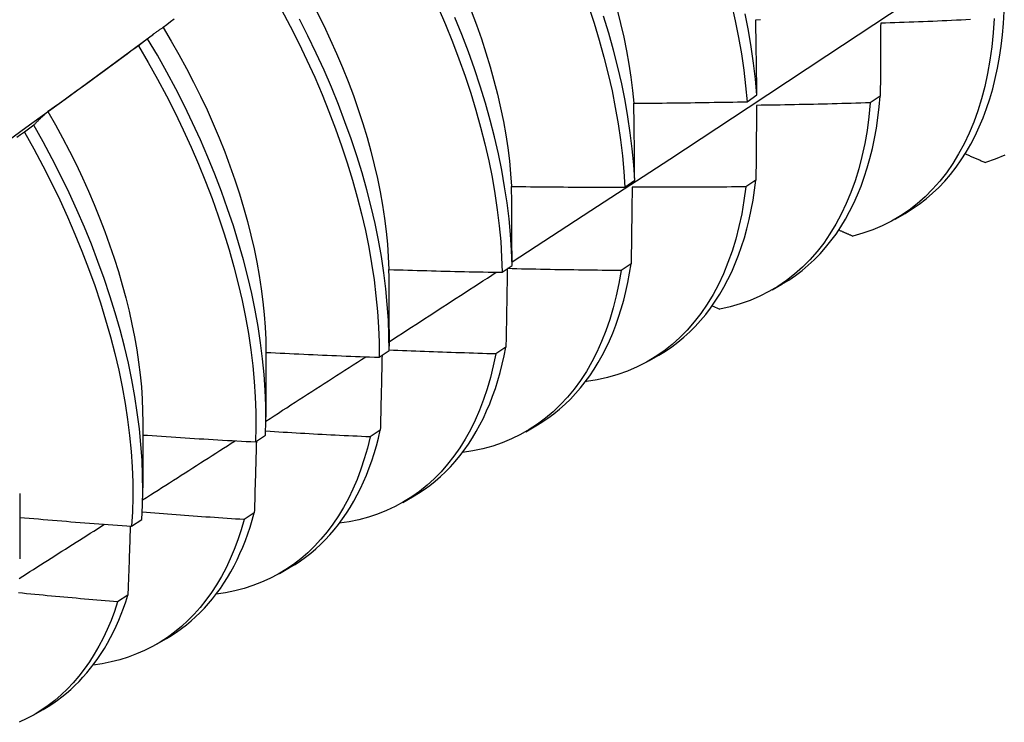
# Model space of a CAD drawing. Header units: inches. Extents: x 19 to 488, y 53 to 228.
# Tile 93 of 118: x 452.247 to 452.525, y 188.504 to 188.703. Entities that reach past the tile are written whole.
import ezdxf

# ---------------------------------------------------------------- set-up
doc = ezdxf.new("R2010")
doc.units = ezdxf.units.IN
doc.header["$MEASUREMENT"] = 0
doc.layers.add('Visible Edges(ANSI)', color=7, linetype='Continuous', lineweight=25)

msp = doc.modelspace()

# ---------------------------------------------------------------- linework, layer by layer
at = {"layer": 'Visible Edges(ANSI)'}
for p, q in [((452.27048, 188.6885), (452.28441, 188.6988)), ((452.28273, 188.69747), (452.28013, 188.6955)), ((452.45216, 188.67968), (452.45494, 188.68163)), ((452.4898, 188.68129), (452.48697, 188.67937)), ((452.25053, 188.67303), (452.24792, 188.67105)), ((452.41761, 188.65552), (452.4204, 188.65747)), ((452.45465, 188.65752), (452.45181, 188.65561)), ((452.49401, 188.64649), (452.49682, 188.64811)), ((452.38294, 188.63143), (452.38574, 188.63338)), ((452.41938, 188.63385), (452.41653, 188.63194)), ((452.45921, 188.62645), (452.46203, 188.62807)), ((452.44234, 188.622), (452.44443, 188.62106)), ((452.35097, 188.61526), (452.35097, 188.61054)), ((452.384, 188.61027), (452.38114, 188.60836)), ((452.31619, 188.60894), (452.31617, 188.5905)), ((452.34815, 188.60742), (452.35096, 188.60935)), ((452.42442, 188.60641), (452.42723, 188.60803)), ((452.4066, 188.60066), (452.40679, 188.60058)), ((452.2814, 188.5889), (452.28137, 188.57046)), ((452.38962, 188.58637), (452.39243, 188.58799)), ((452.31324, 188.58348), (452.31606, 188.58541)), ((452.3485, 188.58678), (452.34563, 188.58489)), ((452.2466, 188.56886), (452.24657, 188.55042)), ((452.35482, 188.56634), (452.35763, 188.56795)), ((452.31288, 188.5634), (452.31, 188.56152)), ((452.27821, 188.55962), (452.28105, 188.56155)), ((452.32002, 188.5463), (452.32283, 188.54792)), ((452.27715, 188.54013), (452.27426, 188.53825)), ((452.28522, 188.52626), (452.28803, 188.52788)), ((452.25042, 188.50622), (452.25324, 188.50784))]:
    msp.add_line(p, q, dxfattribs=at)
at = {"layer": 'Visible Edges(ANSI)', "flags": 128}
for points in [[(452.38574, 188.63436), (452.40803, 188.64889), (452.43029, 188.66346), (452.45251, 188.67806), (452.47469, 188.6927), (452.49682, 188.70736), (452.51892, 188.72205), (452.54098, 188.73677), (452.56299, 188.75152), (452.58497, 188.76629), (452.6069, 188.78109), (452.6288, 188.79591), (452.65066, 188.81076), (452.67247, 188.82562), (452.69425, 188.84051), (452.71598, 188.85542)], [(452.44778, 188.70724), (452.44884, 188.70252), (452.44977, 188.69784), (452.45057, 188.69321), (452.45123, 188.68864), (452.45176, 188.68412), (452.45216, 188.67968)], [(452.32048, 188.70584), (452.32301, 188.70107), (452.32543, 188.69627), (452.32775, 188.69145), (452.32995, 188.68661), (452.33203, 188.68176), (452.33399, 188.6769), (452.33584, 188.67204), (452.33756, 188.66719), (452.33916, 188.66235), (452.34063, 188.65753), (452.34197, 188.65273), (452.34319, 188.64797), (452.34427, 188.64324), (452.34522, 188.63855), (452.34604, 188.63391), (452.34673, 188.62933), (452.34728, 188.6248), (452.3477, 188.62035), (452.34798, 188.61596), (452.34813, 188.61165), (452.34815, 188.60742)], [(452.33055, 188.70513), (452.3325, 188.7012), (452.33436, 188.69726), (452.33613, 188.6933), (452.33781, 188.68934), (452.33939, 188.68537), (452.34088, 188.68142), (452.34227, 188.67746), (452.34355, 188.67352), (452.34474, 188.6696), (452.34582, 188.6657), (452.34679, 188.66183), (452.34767, 188.65798), (452.34844, 188.65417), (452.34911, 188.6504), (452.34967, 188.64667), (452.35013, 188.64298), (452.35049, 188.63935), (452.35075, 188.63577), (452.3509, 188.63225)], [(452.36487, 188.70636), (452.36695, 188.70151), (452.36891, 188.69665), (452.37074, 188.69179), (452.37246, 188.68694), (452.37405, 188.6821), (452.37551, 188.67728), (452.37685, 188.67249), (452.37805, 188.66773), (452.37913, 188.663), (452.38007, 188.65832), (452.38088, 188.65368), (452.38156, 188.6491), (452.38211, 188.64458), (452.38252, 188.64012), (452.38279, 188.63574), (452.38294, 188.63143)], [(452.37419, 188.70534), (452.37567, 188.70138), (452.37706, 188.69742), (452.37835, 188.69348), (452.37954, 188.68955), (452.38063, 188.68565), (452.38162, 188.68177), (452.38251, 188.67793), (452.38328, 188.67411), (452.38396, 188.67034), (452.38452, 188.66662), (452.38497, 188.66294), (452.38532, 188.65932), (452.38557, 188.65575)], [(452.40735, 188.70669), (452.40894, 188.70186), (452.41039, 188.69704), (452.41172, 188.69225), (452.41292, 188.68748), (452.41399, 188.68276), (452.41492, 188.67808), (452.41573, 188.67345), (452.4164, 188.66887), (452.41693, 188.66435), (452.41734, 188.6599), (452.41761, 188.65552)], [(452.41542, 188.70563), (452.4164, 188.70175), (452.41729, 188.6979), (452.41807, 188.69408), (452.41874, 188.69031), (452.41932, 188.68657), (452.41978, 188.68289), (452.42014, 188.67926)], [(452.45494, 188.68163), (452.45454, 188.68608), (452.454, 188.6906), (452.45333, 188.69518), (452.45252, 188.69981), (452.45158, 188.7045)], [(452.49682, 188.64811), (452.49887, 188.64936), (452.50085, 188.65072), (452.50276, 188.65219), (452.5046, 188.65377), (452.50637, 188.65545), (452.50807, 188.65724), (452.5097, 188.65913), (452.51125, 188.66112), (452.51272, 188.66321), (452.51411, 188.6654), (452.51543, 188.66769), (452.51666, 188.67007), (452.51781, 188.67254), (452.51888, 188.6751), (452.51987, 188.67775), (452.52077, 188.68048), (452.52159, 188.6833), (452.52231, 188.6862), (452.52296, 188.68918), (452.52351, 188.69223), (452.52397, 188.69535), (452.52435, 188.69855), (452.52464, 188.70181), (452.52483, 188.70514)], [(452.29028, 188.70304), (452.28923, 188.70225), (452.28818, 188.70146), (452.28712, 188.70067)], [(452.35096, 188.60935), (452.35094, 188.61359), (452.35078, 188.61791), (452.35048, 188.6223), (452.35006, 188.62677), (452.34949, 188.6313), (452.3488, 188.63588), (452.34797, 188.64053), (452.347, 188.64522), (452.34591, 188.64995), (452.34469, 188.65472), (452.34333, 188.65952), (452.34185, 188.66434), (452.34025, 188.66918), (452.33851, 188.67403), (452.33666, 188.67889), (452.33469, 188.68375), (452.33259, 188.6886), (452.33039, 188.69344), (452.32806, 188.69826), (452.32563, 188.70305)], [(452.38574, 188.63338), (452.38559, 188.63769), (452.3853, 188.64208), (452.38488, 188.64654), (452.38433, 188.65106), (452.38364, 188.65565), (452.38282, 188.66029), (452.38186, 188.66498), (452.38078, 188.66971), (452.37956, 188.67447), (452.37822, 188.67927), (452.37674, 188.68409), (452.37514, 188.68893), (452.37342, 188.69378), (452.37157, 188.69864), (452.36961, 188.7035)], [(452.4204, 188.65747), (452.42012, 188.66185), (452.41971, 188.66631), (452.41916, 188.67083), (452.41848, 188.67541), (452.41767, 188.68005), (452.41672, 188.68474), (452.41564, 188.68946), (452.41444, 188.69423), (452.4131, 188.69902), (452.41163, 188.70384)], [(452.45461, 188.70286), (452.45594, 188.70289)], [(452.45494, 188.68163), (452.45493, 188.68253), (452.45492, 188.68342), (452.45491, 188.68431), (452.45489, 188.68521), (452.45488, 188.6861), (452.45487, 188.68699), (452.45486, 188.68788), (452.45484, 188.68876), (452.45483, 188.68965), (452.45482, 188.69054), (452.4548, 188.69142), (452.45479, 188.69231), (452.45478, 188.69319), (452.45476, 188.69408), (452.45475, 188.69496), (452.45473, 188.69584), (452.45472, 188.69672), (452.4547, 188.6976), (452.45469, 188.69848), (452.45467, 188.69936), (452.45466, 188.70023), (452.45464, 188.70111), (452.45463, 188.70198), (452.45461, 188.70286)], [(452.52201, 188.70321), (452.52175, 188.69917), (452.52135, 188.69522), (452.52082, 188.69138), (452.52016, 188.68764), (452.51937, 188.68402), (452.51845, 188.68052), (452.5174, 188.67713), (452.51623, 188.67388), (452.51493, 188.67075), (452.5135, 188.66775), (452.51196, 188.6649), (452.51029, 188.66218), (452.50851, 188.65961), (452.50662, 188.65719), (452.50461, 188.65492), (452.5025, 188.6528), (452.50027, 188.65084), (452.49795, 188.64904), (452.49552, 188.6474), (452.493, 188.64593), (452.49038, 188.64462), (452.48768, 188.64347), (452.48488, 188.6425), (452.48201, 188.6417)], [(452.48993, 188.70185), (452.48992, 188.701), (452.48992, 188.70016), (452.48991, 188.69931), (452.48991, 188.69846), (452.4899, 188.69761), (452.4899, 188.69676), (452.48989, 188.69591), (452.48989, 188.69505), (452.48988, 188.6942), (452.48988, 188.69335), (452.48987, 188.69249), (452.48987, 188.69163), (452.48986, 188.69078), (452.48986, 188.68992), (452.48985, 188.68906), (452.48985, 188.6882), (452.48984, 188.68734), (452.48984, 188.68648), (452.48983, 188.68562), (452.48983, 188.68475), (452.48982, 188.68389), (452.48981, 188.68302), (452.48981, 188.68216), (452.4898, 188.68129)], [(452.51533, 188.70288), (452.51399, 188.70281), (452.51266, 188.70275), (452.51132, 188.70269), (452.50998, 188.70263), (452.50865, 188.70257), (452.50731, 188.70251), (452.50597, 188.70245), (452.50463, 188.7024), (452.5033, 188.70234), (452.50196, 188.70229), (452.50062, 188.70223), (452.49929, 188.70218), (452.49795, 188.70213), (452.49661, 188.70208), (452.49528, 188.70203), (452.49394, 188.70199), (452.4926, 188.70194), (452.49126, 188.70189), (452.48993, 188.70185)], [(452.28712, 188.70067), (452.28693, 188.70054), (452.28674, 188.70042), (452.28655, 188.7003), (452.28636, 188.70017), (452.28618, 188.70005), (452.28599, 188.69992), (452.2858, 188.6998), (452.28562, 188.69967), (452.28543, 188.69954), (452.28525, 188.69941), (452.28506, 188.69928), (452.28488, 188.69914), (452.2847, 188.69901), (452.28452, 188.69888), (452.28434, 188.69874), (452.28415, 188.6986), (452.28397, 188.69847), (452.28379, 188.69833), (452.28362, 188.69819), (452.28344, 188.69805), (452.28326, 188.6979), (452.28308, 188.69776), (452.28291, 188.69762), (452.28273, 188.69747)], [(452.28709, 188.70064), (452.28937, 188.69682), (452.29157, 188.69298), (452.29369, 188.6891), (452.29573, 188.6852), (452.29767, 188.68128), (452.29953, 188.67735), (452.30129, 188.6734), (452.30296, 188.66945), (452.30453, 188.66549), (452.30601, 188.66154), (452.30739, 188.65759), (452.30867, 188.65365), (452.30985, 188.64973), (452.31094, 188.64584), (452.31193, 188.64196), (452.31281, 188.63811), (452.31359, 188.6343), (452.31428, 188.63053), (452.31486, 188.6268), (452.31533, 188.62311), (452.3157, 188.61948), (452.31597, 188.61591), (452.31613, 188.61239), (452.31618, 188.60894)], [(452.31606, 188.58541), (452.31617, 188.58956), (452.31613, 188.59381), (452.31597, 188.59813), (452.31566, 188.60253), (452.31523, 188.60699), (452.31466, 188.61153), (452.31395, 188.61612), (452.31311, 188.62076), (452.31214, 188.62546), (452.31104, 188.63019), (452.30981, 188.63496), (452.30845, 188.63976), (452.30696, 188.64459), (452.30535, 188.64943), (452.30361, 188.65428), (452.30175, 188.65914), (452.29977, 188.664), (452.29767, 188.66885), (452.29545, 188.67368), (452.29312, 188.6785), (452.29068, 188.6833), (452.28814, 188.68806), (452.28549, 188.69279), (452.28273, 188.69747)], [(452.28013, 188.6955), (452.27907, 188.69471), (452.27802, 188.69393), (452.27696, 188.69314), (452.2759, 188.69236), (452.27484, 188.69157), (452.27378, 188.69079), (452.27271, 188.69001), (452.27165, 188.68923), (452.27059, 188.68845), (452.26952, 188.68767), (452.26846, 188.68689), (452.26739, 188.68612), (452.26633, 188.68534), (452.26526, 188.68457), (452.26419, 188.68379), (452.26313, 188.68302), (452.26206, 188.68225), (452.26099, 188.68148), (452.25992, 188.68071), (452.25885, 188.67994), (452.25778, 188.67917), (452.25671, 188.67841), (452.25563, 188.67764), (452.25456, 188.67688)], [(452.28013, 188.6955), (452.28288, 188.69081), (452.28552, 188.68608), (452.28806, 188.68132), (452.29049, 188.67652), (452.29281, 188.6717), (452.29502, 188.66686), (452.29711, 188.66201), (452.29908, 188.65715), (452.30093, 188.65229), (452.30266, 188.64744), (452.30427, 188.6426), (452.30575, 188.63778), (452.3071, 188.63298), (452.30832, 188.62821), (452.30941, 188.62348), (452.31037, 188.61879), (452.3112, 188.61415), (452.31189, 188.60956), (452.31245, 188.60503), (452.31288, 188.60057), (452.31317, 188.59618), (452.31333, 188.59186), (452.31335, 188.58763), (452.31324, 188.58348)], [(452.23719, 188.66425), (452.24829, 188.67234), (452.25938, 188.68042), (452.27047, 188.68851)], [(452.42016, 188.67926), (452.42149, 188.67926), (452.42283, 188.67927), (452.42416, 188.67928), (452.42549, 188.67929), (452.42683, 188.6793), (452.42816, 188.67931), (452.42949, 188.67932), (452.43083, 188.67934), (452.43216, 188.67935), (452.43349, 188.67936), (452.43483, 188.67938), (452.43616, 188.6794), (452.43749, 188.67942), (452.43883, 188.67943), (452.44016, 188.67945), (452.44149, 188.67948), (452.44282, 188.6795), (452.44416, 188.67952), (452.44549, 188.67954), (452.44682, 188.67957), (452.44816, 188.67959), (452.44949, 188.67962), (452.45082, 188.67965), (452.45216, 188.67968)], [(452.48697, 188.67937), (452.48658, 188.67541), (452.48606, 188.67156), (452.48541, 188.66782), (452.48462, 188.66419), (452.48371, 188.66068), (452.48267, 188.65729), (452.4815, 188.65403), (452.48021, 188.65089), (452.47879, 188.64789), (452.47725, 188.64502), (452.4756, 188.6423), (452.47382, 188.63972), (452.47194, 188.63729), (452.46994, 188.63501), (452.46783, 188.63288), (452.46561, 188.63091), (452.46329, 188.6291), (452.46087, 188.62745), (452.45835, 188.62597), (452.45574, 188.62465), (452.45304, 188.6235), (452.45025, 188.62252), (452.44738, 188.6217), (452.44443, 188.62106)], [(452.48697, 188.67937), (452.48563, 188.67932), (452.48429, 188.67928), (452.48295, 188.67924), (452.48162, 188.6792), (452.48028, 188.67917), (452.47894, 188.67913), (452.4776, 188.67909), (452.47626, 188.67906), (452.47492, 188.67902), (452.47359, 188.67899), (452.47225, 188.67896), (452.47091, 188.67893), (452.46957, 188.6789), (452.46823, 188.67887), (452.46689, 188.67884), (452.46556, 188.67882), (452.46422, 188.67879), (452.46288, 188.67877), (452.46154, 188.67874), (452.4602, 188.67872), (452.45886, 188.6787), (452.45752, 188.67868), (452.45619, 188.67866), (452.45485, 188.67864)], [(452.46203, 188.62807), (452.46397, 188.62926), (452.46586, 188.63055), (452.46769, 188.63194), (452.46946, 188.63342), (452.47116, 188.635), (452.47279, 188.63668), (452.47436, 188.63845), (452.47586, 188.64031), (452.4773, 188.64226), (452.47866, 188.64431), (452.47995, 188.64644), (452.48116, 188.64865), (452.48231, 188.65095), (452.48338, 188.65334), (452.48437, 188.6558), (452.48529, 188.65835), (452.48613, 188.66097), (452.48689, 188.66366), (452.48758, 188.66643), (452.48818, 188.66927), (452.48871, 188.67218), (452.48915, 188.67515), (452.48952, 188.67819), (452.4898, 188.68129)], [(452.25456, 188.67688), (452.25438, 188.67673), (452.25421, 188.67658), (452.25404, 188.67643), (452.25386, 188.67628), (452.25369, 188.67612), (452.25352, 188.67597), (452.25335, 188.67582), (452.25318, 188.67566), (452.25301, 188.6755), (452.25284, 188.67535), (452.25267, 188.67519), (452.2525, 188.67503), (452.25233, 188.67487), (452.25216, 188.6747), (452.252, 188.67454), (452.25183, 188.67438), (452.25167, 188.67421), (452.2515, 188.67405), (452.25134, 188.67388), (452.25117, 188.67371), (452.25101, 188.67354), (452.25085, 188.67337), (452.25069, 188.6732), (452.25053, 188.67303)], [(452.25455, 188.67687), (452.25665, 188.67318), (452.25868, 188.66947), (452.26063, 188.66573), (452.2625, 188.66197), (452.2643, 188.65819), (452.266, 188.6544), (452.26763, 188.65061), (452.26917, 188.64681), (452.27063, 188.64302), (452.27199, 188.63922), (452.27328, 188.63544), (452.27447, 188.63167), (452.27557, 188.62792), (452.27658, 188.62419), (452.27749, 188.62048), (452.27831, 188.6168), (452.27904, 188.61316), (452.27967, 188.60956), (452.2802, 188.60599), (452.28063, 188.60247), (452.28096, 188.59901), (452.28119, 188.59559), (452.28133, 188.59223), (452.28136, 188.58893)], [(452.4204, 188.65747), (452.42039, 188.65839), (452.42039, 188.6593), (452.42038, 188.66022), (452.42037, 188.66114), (452.42036, 188.66205), (452.42035, 188.66296), (452.42034, 188.66388), (452.42033, 188.66479), (452.42033, 188.6657), (452.42032, 188.66661), (452.42031, 188.66752), (452.4203, 188.66843), (452.42029, 188.66933), (452.42028, 188.67024), (452.42027, 188.67115), (452.42025, 188.67205), (452.42024, 188.67296), (452.42023, 188.67386), (452.42022, 188.67476), (452.42021, 188.67566), (452.4202, 188.67656), (452.42018, 188.67746), (452.42017, 188.67836), (452.42016, 188.67926)], [(452.45485, 188.67864), (452.45484, 188.67777), (452.45483, 188.6769), (452.45483, 188.67603), (452.45482, 188.67516), (452.45481, 188.67429), (452.4548, 188.67341), (452.4548, 188.67254), (452.45479, 188.67166), (452.45478, 188.67078), (452.45477, 188.66991), (452.45476, 188.66903), (452.45476, 188.66815), (452.45475, 188.66727), (452.45474, 188.66639), (452.45473, 188.6655), (452.45472, 188.66462), (452.45471, 188.66374), (452.45471, 188.66285), (452.4547, 188.66197), (452.45469, 188.66108), (452.45468, 188.66019), (452.45467, 188.6593), (452.45466, 188.65841), (452.45465, 188.65752)], [(452.24792, 188.67105), (452.24684, 188.67029), (452.24577, 188.66953)], [(452.24792, 188.67105), (452.25057, 188.66632), (452.25312, 188.66156), (452.25555, 188.65677), (452.25788, 188.65195), (452.26009, 188.64711), (452.26219, 188.64226), (452.26417, 188.6374), (452.26603, 188.63254), (452.26777, 188.62769), (452.26938, 188.62285), (452.27086, 188.61802), (452.27222, 188.61322), (452.27345, 188.60845), (452.27455, 188.60372), (452.27552, 188.59903), (452.27635, 188.59438), (452.27706, 188.58979), (452.27763, 188.58526), (452.27806, 188.58079), (452.27836, 188.5764), (452.27852, 188.57208), (452.27856, 188.56784), (452.27845, 188.56368), (452.27821, 188.55962)], [(452.28105, 188.56155), (452.28128, 188.56561), (452.28137, 188.56977), (452.28133, 188.57402), (452.28115, 188.57835), (452.28084, 188.58275), (452.2804, 188.58722), (452.27982, 188.59176), (452.27911, 188.59635), (452.27826, 188.601), (452.27728, 188.6057), (452.27617, 188.61043), (452.27494, 188.61521), (452.27357, 188.62001), (452.27207, 188.62483), (452.27045, 188.62968), (452.2687, 188.63453), (452.26684, 188.63939), (452.26485, 188.64424), (452.26274, 188.64909), (452.26052, 188.65393), (452.25818, 188.65875), (452.25574, 188.66354), (452.25318, 188.6683), (452.25053, 188.67303)], [(452.51382, 188.66492), (452.51405, 188.66482), (452.51429, 188.66472), (452.51453, 188.66462), (452.51477, 188.66452), (452.515, 188.66442), (452.51524, 188.66431), (452.51548, 188.66421), (452.51571, 188.66411), (452.51595, 188.66401), (452.51619, 188.66391), (452.51643, 188.66381), (452.51666, 188.6637), (452.5169, 188.6636), (452.51714, 188.6635), (452.51738, 188.6634), (452.51761, 188.6633), (452.51785, 188.6632), (452.51809, 188.6631), (452.51833, 188.66299), (452.51856, 188.66289), (452.5188, 188.66279), (452.51904, 188.66269), (452.51928, 188.66259), (452.51951, 188.66249)], [(452.52502, 188.66458), (452.52231, 188.66345), (452.51951, 188.66249)], [(452.42723, 188.60803), (452.42908, 188.60916), (452.43088, 188.61038), (452.43262, 188.61168), (452.43431, 188.61308), (452.43594, 188.61456), (452.43751, 188.61612), (452.43902, 188.61778), (452.44047, 188.61951), (452.44186, 188.62133), (452.44318, 188.62323), (452.44445, 188.62521), (452.44564, 188.62727), (452.44677, 188.6294), (452.44784, 188.63161), (452.44883, 188.6339), (452.44976, 188.63626), (452.45062, 188.63869), (452.45141, 188.64118), (452.45213, 188.64375), (452.45278, 188.64638), (452.45335, 188.64907), (452.45386, 188.65183), (452.45429, 188.65465), (452.45465, 188.65752)], [(452.38561, 188.65571), (452.38694, 188.65569), (452.38827, 188.65567), (452.38961, 188.65566), (452.39094, 188.65564), (452.39227, 188.65563), (452.39361, 188.65561), (452.39494, 188.6556), (452.39627, 188.65559), (452.39761, 188.65558), (452.39894, 188.65557), (452.40027, 188.65556), (452.40161, 188.65555), (452.40294, 188.65554), (452.40427, 188.65553), (452.4056, 188.65553), (452.40694, 188.65552), (452.40827, 188.65552), (452.40961, 188.65552), (452.41094, 188.65552), (452.41227, 188.65551), (452.41361, 188.65551), (452.41494, 188.65552), (452.41627, 188.65552), (452.41761, 188.65552)], [(452.38574, 188.63338), (452.38574, 188.63432), (452.38574, 188.63526), (452.38573, 188.63619), (452.38573, 188.63713), (452.38572, 188.63807), (452.38572, 188.63901), (452.38572, 188.63994), (452.38571, 188.64088), (452.38571, 188.64181), (452.3857, 188.64274), (452.3857, 188.64367), (452.38569, 188.64461), (452.38569, 188.64554), (452.38568, 188.64647), (452.38567, 188.64739), (452.38567, 188.64832), (452.38566, 188.64925), (452.38565, 188.65017), (452.38565, 188.6511), (452.38564, 188.65202), (452.38563, 188.65295), (452.38562, 188.65387), (452.38561, 188.65479), (452.38561, 188.65571)], [(452.45181, 188.65561), (452.45129, 188.65175), (452.45065, 188.648), (452.44987, 188.64437), (452.44897, 188.64085), (452.44794, 188.63745), (452.44677, 188.63418), (452.44549, 188.63103), (452.44408, 188.62802), (452.44255, 188.62515), (452.4409, 188.62242), (452.43913, 188.61983), (452.43725, 188.61739), (452.43526, 188.6151), (452.43316, 188.61297), (452.43095, 188.61099), (452.42863, 188.60917), (452.42622, 188.60751), (452.42371, 188.60601), (452.4211, 188.60468), (452.41841, 188.60352), (452.41562, 188.60253), (452.41276, 188.60171), (452.40981, 188.60106), (452.40679, 188.60058)], [(452.41967, 188.65552), (452.41966, 188.65463), (452.41965, 188.65373), (452.41964, 188.65284), (452.41962, 188.65194), (452.41961, 188.65104), (452.4196, 188.65015), (452.41959, 188.64925), (452.41958, 188.64835), (452.41957, 188.64745), (452.41956, 188.64655), (452.41955, 188.64565), (452.41953, 188.64475), (452.41952, 188.64384), (452.41951, 188.64294), (452.4195, 188.64203), (452.41949, 188.64113), (452.41947, 188.64022), (452.41946, 188.63931), (452.41945, 188.6384), (452.41944, 188.63749), (452.41942, 188.63658), (452.41941, 188.63567), (452.4194, 188.63476), (452.41938, 188.63385)], [(452.45181, 188.65561), (452.45047, 188.65559), (452.44913, 188.65558), (452.44779, 188.65556), (452.44645, 188.65555), (452.44511, 188.65554), (452.44377, 188.65553), (452.44243, 188.65552), (452.44109, 188.65551), (452.43976, 188.6555), (452.43842, 188.6555), (452.43708, 188.65549), (452.43574, 188.65549), (452.4344, 188.65548), (452.43306, 188.65548), (452.43172, 188.65548), (452.43038, 188.65548), (452.42904, 188.65548), (452.4277, 188.65548), (452.42636, 188.65549), (452.42502, 188.65549), (452.42369, 188.6555), (452.42235, 188.6555), (452.42101, 188.65551), (452.41967, 188.65552)], [(452.47808, 188.64342), (452.47825, 188.64335), (452.47841, 188.64328), (452.47857, 188.64321), (452.47874, 188.64313), (452.4789, 188.64306), (452.47906, 188.64299), (452.47923, 188.64292), (452.47939, 188.64285), (452.47955, 188.64278), (452.47972, 188.6427), (452.47988, 188.64263), (452.48004, 188.64256), (452.48021, 188.64249), (452.48037, 188.64242), (452.48054, 188.64234), (452.4807, 188.64227), (452.48086, 188.6422), (452.48103, 188.64213), (452.48119, 188.64206), (452.48135, 188.64199), (452.48152, 188.64191), (452.48168, 188.64184), (452.48184, 188.64177), (452.48201, 188.6417)], [(452.35095, 188.63222), (452.35228, 188.63218), (452.35362, 188.63214), (452.35495, 188.6321), (452.35628, 188.63205), (452.35761, 188.63201), (452.35895, 188.63198), (452.36028, 188.63194), (452.36161, 188.6319), (452.36294, 188.63186), (452.36428, 188.63183), (452.36561, 188.63179), (452.36694, 188.63176), (452.36827, 188.63173), (452.36961, 188.6317), (452.37094, 188.63167), (452.37227, 188.63164), (452.3736, 188.63161), (452.37494, 188.63158), (452.37627, 188.63155), (452.3776, 188.63153), (452.37894, 188.6315), (452.38027, 188.63148), (452.3816, 188.63145), (452.38294, 188.63143)], [(452.35097, 188.61526), (452.35098, 188.61597), (452.35098, 188.61668), (452.35098, 188.61739), (452.35098, 188.6181), (452.35098, 188.61881), (452.35098, 188.61952), (452.35098, 188.62023), (452.35098, 188.62094), (452.35098, 188.62165), (452.35098, 188.62236), (452.35097, 188.62307), (452.35097, 188.62377), (452.35097, 188.62448), (452.35097, 188.62519), (452.35097, 188.62589), (452.35097, 188.6266), (452.35097, 188.6273), (452.35097, 188.62801), (452.35096, 188.62871), (452.35096, 188.62942), (452.35096, 188.63012), (452.35096, 188.63082), (452.35095, 188.63152), (452.35095, 188.63222)], [(452.38439, 188.63244), (452.38437, 188.63152), (452.38436, 188.63061), (452.38434, 188.62969), (452.38433, 188.62878), (452.38431, 188.62786), (452.3843, 188.62694), (452.38428, 188.62602), (452.38427, 188.6251), (452.38425, 188.62418), (452.38424, 188.62326), (452.38422, 188.62234), (452.3842, 188.62141), (452.38419, 188.62049), (452.38417, 188.61956), (452.38416, 188.61864), (452.38414, 188.61771), (452.38412, 188.61678), (452.3841, 188.61585), (452.38409, 188.61492), (452.38407, 188.61399), (452.38405, 188.61306), (452.38404, 188.61213), (452.38402, 188.6112), (452.384, 188.61027)], [(452.41653, 188.63194), (452.41519, 188.63195), (452.41386, 188.63196), (452.41252, 188.63197), (452.41118, 188.63199), (452.40984, 188.632), (452.40851, 188.63202), (452.40717, 188.63203), (452.40583, 188.63205), (452.40449, 188.63207), (452.40316, 188.63209), (452.40182, 188.63211), (452.40048, 188.63213), (452.39914, 188.63215), (452.39781, 188.63218), (452.39647, 188.6322), (452.39513, 188.63223), (452.3938, 188.63225), (452.39246, 188.63228), (452.39112, 188.63231), (452.38978, 188.63234), (452.38845, 188.63237), (452.38711, 188.6324), (452.38577, 188.63244), (452.38444, 188.63247)], [(452.39243, 188.58799), (452.39418, 188.58906), (452.39589, 188.5902), (452.39755, 188.59143), (452.39916, 188.59273), (452.40071, 188.59412), (452.40222, 188.59558), (452.40367, 188.59712), (452.40507, 188.59873), (452.40641, 188.60042), (452.40769, 188.60218), (452.40892, 188.60401), (452.41009, 188.60591), (452.4112, 188.60789), (452.41226, 188.60993), (452.41325, 188.61204), (452.41418, 188.61422), (452.41505, 188.61646), (452.41586, 188.61877), (452.41661, 188.62113), (452.41729, 188.62356), (452.41791, 188.62605), (452.41847, 188.62859), (452.41896, 188.63119), (452.41938, 188.63385)], [(452.35097, 188.61181), (452.35223, 188.61263), (452.3535, 188.61345), (452.35476, 188.61426), (452.35602, 188.61508), (452.35729, 188.6159), (452.35855, 188.61672), (452.35982, 188.61754), (452.36108, 188.61835), (452.36234, 188.61917), (452.36361, 188.61999), (452.36487, 188.62081), (452.36614, 188.62163), (452.3674, 188.62245), (452.36866, 188.62327), (452.36992, 188.62409), (452.37119, 188.62491), (452.37245, 188.62573), (452.37371, 188.62654), (452.37498, 188.62736), (452.37624, 188.62818), (452.3775, 188.629), (452.37876, 188.62982), (452.38002, 188.63064), (452.38129, 188.63146)], [(452.41653, 188.63194), (452.41592, 188.62831), (452.41518, 188.62479), (452.41433, 188.62138), (452.41335, 188.61808), (452.41226, 188.6149), (452.41105, 188.61183), (452.40973, 188.60889), (452.40829, 188.60608), (452.40674, 188.60339), (452.40508, 188.60084), (452.40331, 188.59843), (452.40144, 188.59615), (452.39946, 188.59401), (452.39738, 188.59202), (452.39521, 188.59018), (452.39294, 188.58849), (452.39058, 188.58694), (452.38812, 188.58555), (452.38558, 188.58432), (452.38296, 188.58324), (452.38026, 188.58231), (452.37748, 188.58155), (452.37463, 188.58094), (452.3717, 188.5805)], [(452.35763, 188.56795), (452.35929, 188.56896), (452.3609, 188.57003), (452.36248, 188.57118), (452.364, 188.5724), (452.36549, 188.57368), (452.36692, 188.57504), (452.36831, 188.57647), (452.36965, 188.57796), (452.37094, 188.57952), (452.37218, 188.58115), (452.37338, 188.58284), (452.37452, 188.58459), (452.3756, 188.58641), (452.37664, 188.58829), (452.37762, 188.59023), (452.37855, 188.59223), (452.37943, 188.59429), (452.38025, 188.59641), (452.38102, 188.59859), (452.38173, 188.60082), (452.38238, 188.6031), (452.38298, 188.60544), (452.38352, 188.60783), (452.384, 188.61027)], [(452.31616, 188.58938), (452.31734, 188.59014), (452.31851, 188.59089), (452.31969, 188.59165), (452.32087, 188.59241), (452.32204, 188.59316), (452.32322, 188.59392), (452.3244, 188.59468), (452.32557, 188.59543), (452.32675, 188.59619), (452.32793, 188.59695), (452.3291, 188.59771), (452.33028, 188.59846), (452.33146, 188.59922), (452.33263, 188.59998), (452.33381, 188.60074), (452.33498, 188.60149), (452.33616, 188.60225), (452.33734, 188.60301), (452.33851, 188.60377), (452.33969, 188.60453), (452.34086, 188.60528), (452.34204, 188.60604), (452.34321, 188.6068), (452.34439, 188.60756)], [(452.31619, 188.6088), (452.31752, 188.60873), (452.31886, 188.60866), (452.32019, 188.6086), (452.32152, 188.60853), (452.32285, 188.60847), (452.32418, 188.6084), (452.32551, 188.60834), (452.32684, 188.60828), (452.32817, 188.60822), (452.3295, 188.60816), (452.33083, 188.6081), (452.33217, 188.60804), (452.3335, 188.60798), (452.33483, 188.60793), (452.33616, 188.60787), (452.33749, 188.60782), (452.33882, 188.60777), (452.34016, 188.60771), (452.34149, 188.60766), (452.34282, 188.60761), (452.34415, 188.60756), (452.34548, 188.60751), (452.34682, 188.60746), (452.34815, 188.60742)], [(452.38114, 188.60836), (452.38044, 188.60498), (452.37963, 188.6017), (452.37871, 188.59852), (452.37768, 188.59545), (452.37654, 188.59248), (452.3753, 188.58963), (452.37395, 188.5869), (452.37249, 188.58428), (452.37094, 188.58178), (452.36929, 188.57941), (452.36753, 188.57717), (452.36569, 188.57505), (452.36375, 188.57307), (452.36171, 188.57122), (452.35959, 188.5695), (452.35738, 188.56793), (452.35509, 188.56649), (452.35271, 188.5652), (452.35026, 188.56404), (452.34773, 188.56304), (452.34513, 188.56217), (452.34245, 188.56145), (452.33971, 188.56088), (452.3369, 188.56046)], [(452.34898, 188.60799), (452.34896, 188.60711), (452.34894, 188.60624), (452.34892, 188.60536), (452.3489, 188.60448), (452.34889, 188.60361), (452.34887, 188.60273), (452.34885, 188.60185), (452.34883, 188.60097), (452.34881, 188.60009), (452.34879, 188.5992), (452.34877, 188.59832), (452.34875, 188.59744), (452.34873, 188.59655), (452.34871, 188.59567), (452.34869, 188.59478), (452.34867, 188.5939), (452.34865, 188.59301), (452.34863, 188.59212), (452.34861, 188.59123), (452.34859, 188.59035), (452.34856, 188.58946), (452.34854, 188.58857), (452.34852, 188.58767), (452.3485, 188.58678)], [(452.38114, 188.60836), (452.37988, 188.6084), (452.37862, 188.60843), (452.37736, 188.60847), (452.37611, 188.60851), (452.37485, 188.60854), (452.37359, 188.60858), (452.37233, 188.60862), (452.37108, 188.60866), (452.36982, 188.6087), (452.36856, 188.60874), (452.3673, 188.60879), (452.36605, 188.60883), (452.36479, 188.60888), (452.36353, 188.60892), (452.36228, 188.60897), (452.36102, 188.60901), (452.35976, 188.60906), (452.3585, 188.60911), (452.35725, 188.60916), (452.35599, 188.60921), (452.35473, 188.60926), (452.35348, 188.60932), (452.35222, 188.60937), (452.35096, 188.60942)], [(452.28139, 188.58543), (452.28272, 188.58534), (452.28404, 188.58525), (452.28537, 188.58516), (452.2867, 188.58507), (452.28802, 188.58498), (452.28935, 188.5849), (452.29067, 188.58481), (452.292, 188.58473), (452.29333, 188.58464), (452.29465, 188.58456), (452.29598, 188.58447), (452.29731, 188.58439), (452.29864, 188.58431), (452.29996, 188.58423), (452.30129, 188.58415), (452.30262, 188.58407), (452.30394, 188.584), (452.30527, 188.58392), (452.3066, 188.58384), (452.30793, 188.58377), (452.30926, 188.5837), (452.31058, 188.58362), (452.31191, 188.58355), (452.31324, 188.58348)], [(452.34563, 188.58489), (452.34485, 188.58175), (452.34397, 188.5787), (452.343, 188.57574), (452.34192, 188.57289), (452.34075, 188.57014), (452.33948, 188.5675), (452.33811, 188.56496), (452.33665, 188.56253), (452.3351, 188.56022), (452.33346, 188.55803), (452.33173, 188.55595), (452.32991, 188.55399), (452.32801, 188.55215), (452.32603, 188.55044), (452.32396, 188.54885), (452.32182, 188.54739), (452.31959, 188.54605), (452.3173, 188.54485), (452.31493, 188.54378), (452.3125, 188.54284), (452.30999, 188.54203), (452.30742, 188.54136), (452.30479, 188.54082), (452.30211, 188.54042)], [(452.34563, 188.58489), (452.3444, 188.58495), (452.34316, 188.585), (452.34193, 188.58506), (452.3407, 188.58512), (452.33947, 188.58518), (452.33824, 188.58524), (452.33701, 188.5853), (452.33578, 188.58536), (452.33455, 188.58543), (452.33332, 188.58549), (452.33209, 188.58556), (452.33086, 188.58562), (452.32963, 188.58569), (452.3284, 188.58576), (452.32717, 188.58582), (452.32594, 188.58589), (452.32471, 188.58596), (452.32348, 188.58603), (452.32225, 188.58611), (452.32102, 188.58618), (452.31979, 188.58625), (452.31856, 188.58632), (452.31733, 188.5864), (452.3161, 188.58648)], [(452.32283, 188.54792), (452.32439, 188.54886), (452.32592, 188.54986), (452.3274, 188.55093), (452.32885, 188.55206), (452.33025, 188.55326), (452.33162, 188.55451), (452.33294, 188.55583), (452.33422, 188.55721), (452.33546, 188.55864), (452.33666, 188.56014), (452.33781, 188.56169), (452.33891, 188.5633), (452.33997, 188.56497), (452.34099, 188.56669), (452.34196, 188.56847), (452.34288, 188.5703), (452.34375, 188.57219), (452.34458, 188.57412), (452.34535, 188.57611), (452.34608, 188.57815), (452.34676, 188.58024), (452.34739, 188.58237), (452.34797, 188.58455), (452.3485, 188.58678)], [(452.28132, 188.56708), (452.28241, 188.56777), (452.2835, 188.56847), (452.28459, 188.56916), (452.28568, 188.56986), (452.28677, 188.57056), (452.28786, 188.57125), (452.28895, 188.57195), (452.29004, 188.57265), (452.29113, 188.57334), (452.29222, 188.57404), (452.29331, 188.57474), (452.2944, 188.57543), (452.29549, 188.57613), (452.29658, 188.57683), (452.29767, 188.57753), (452.29876, 188.57822), (452.29985, 188.57892), (452.30094, 188.57962), (452.30203, 188.58032), (452.30311, 188.58101), (452.3042, 188.58171), (452.30529, 188.58241), (452.30638, 188.58311), (452.30747, 188.5838)], [(452.31346, 188.58363), (452.31343, 188.58279), (452.31341, 188.58195), (452.31339, 188.58112), (452.31337, 188.58028), (452.31334, 188.57944), (452.31332, 188.5786), (452.3133, 188.57776), (452.31327, 188.57692), (452.31325, 188.57608), (452.31323, 188.57524), (452.3132, 188.5744), (452.31318, 188.57356), (452.31316, 188.57271), (452.31313, 188.57187), (452.31311, 188.57103), (452.31308, 188.57018), (452.31306, 188.56934), (452.31303, 188.56849), (452.31301, 188.56764), (452.31299, 188.5668), (452.31296, 188.56595), (452.31293, 188.5651), (452.31291, 188.56425), (452.31288, 188.5634)], [(452.31, 188.56152), (452.3088, 188.56159), (452.3076, 188.56167), (452.3064, 188.56175), (452.30519, 188.56183), (452.30399, 188.56191), (452.30279, 188.56199), (452.30159, 188.56208), (452.30039, 188.56216), (452.29919, 188.56224), (452.29799, 188.56233), (452.29679, 188.56241), (452.29558, 188.5625), (452.29438, 188.56258), (452.29318, 188.56267), (452.29198, 188.56276), (452.29078, 188.56285), (452.28958, 188.56294), (452.28838, 188.56303), (452.28718, 188.56312), (452.28598, 188.56322), (452.28478, 188.56331), (452.28358, 188.5634), (452.28238, 188.5635), (452.28118, 188.56359)], [(452.28803, 188.52788), (452.2895, 188.52876), (452.29093, 188.52969), (452.29233, 188.53069), (452.29369, 188.53173), (452.29502, 188.53284), (452.29631, 188.53399), (452.29757, 188.5352), (452.29879, 188.53647), (452.29997, 188.53778), (452.30111, 188.53915), (452.30222, 188.54057), (452.30329, 188.54204), (452.30431, 188.54356), (452.3053, 188.54513), (452.30625, 188.54675), (452.30715, 188.54842), (452.30802, 188.55014), (452.30884, 188.5519), (452.30962, 188.5537), (452.31036, 188.55556), (452.31106, 188.55745), (452.31171, 188.55939), (452.31232, 188.56138), (452.31288, 188.5634)], [(452.24644, 188.54489), (452.24744, 188.54553), (452.24845, 188.54617), (452.24945, 188.5468), (452.25046, 188.54744), (452.25146, 188.54808), (452.25246, 188.54872), (452.25347, 188.54935), (452.25447, 188.54999), (452.25548, 188.55063), (452.25648, 188.55126), (452.25748, 188.5519), (452.25849, 188.55254), (452.25949, 188.55318), (452.2605, 188.55382), (452.2615, 188.55445), (452.2625, 188.55509), (452.26351, 188.55573), (452.26451, 188.55637), (452.26551, 188.55701), (452.26651, 188.55764), (452.26752, 188.55828), (452.26852, 188.55892), (452.26952, 188.55956), (452.27053, 188.5602)], [(452.24659, 188.56213), (452.2479, 188.56201), (452.24922, 188.5619), (452.25054, 188.56179), (452.25185, 188.56168), (452.25317, 188.56157), (452.25449, 188.56146), (452.2558, 188.56135), (452.25712, 188.56124), (452.25844, 188.56113), (452.25976, 188.56102), (452.26107, 188.56092), (452.26239, 188.56081), (452.26371, 188.56071), (452.26503, 188.56061), (452.26635, 188.5605), (452.26766, 188.5604), (452.26898, 188.5603), (452.2703, 188.5602), (452.27162, 188.5601), (452.27294, 188.56001), (452.27426, 188.55991), (452.27558, 188.55981), (452.27689, 188.55972), (452.27821, 188.55962)], [(452.31, 188.56152), (452.30916, 188.5586), (452.30823, 188.55578), (452.3072, 188.55305), (452.30609, 188.55041), (452.30489, 188.54787), (452.3036, 188.54543), (452.30223, 188.54309), (452.30077, 188.54085), (452.29923, 188.53871), (452.2976, 188.53669), (452.2959, 188.53477), (452.29412, 188.53296), (452.29226, 188.53126), (452.29032, 188.52968), (452.28832, 188.52821), (452.28624, 188.52686), (452.28409, 188.52563), (452.28188, 188.52451), (452.2796, 188.52352), (452.27726, 188.52265), (452.27486, 188.5219), (452.2724, 188.52127), (452.26988, 188.52076), (452.26731, 188.52038)], [(452.27783, 188.55965), (452.2778, 188.55884), (452.27777, 188.55803), (452.27775, 188.55723), (452.27772, 188.55642), (452.27769, 188.55561), (452.27767, 188.5548), (452.27764, 188.55399), (452.27761, 188.55318), (452.27758, 188.55236), (452.27756, 188.55155), (452.27753, 188.55074), (452.2775, 188.54993), (452.27747, 188.54911), (452.27744, 188.5483), (452.27742, 188.54748), (452.27739, 188.54667), (452.27736, 188.54585), (452.27733, 188.54504), (452.2773, 188.54422), (452.27727, 188.5434), (452.27724, 188.54258), (452.27721, 188.54176), (452.27718, 188.54094), (452.27715, 188.54013)], [(452.27426, 188.53825), (452.27309, 188.53835), (452.27192, 188.53844), (452.27075, 188.53854), (452.26958, 188.53864), (452.26841, 188.53874), (452.26724, 188.53884), (452.26607, 188.53894), (452.2649, 188.53905), (452.26373, 188.53915), (452.26256, 188.53925), (452.26139, 188.53936), (452.26022, 188.53946), (452.25905, 188.53957), (452.25788, 188.53967), (452.25671, 188.53978), (452.25554, 188.53989), (452.25437, 188.54), (452.25321, 188.54011), (452.25204, 188.54022), (452.25087, 188.54033), (452.2497, 188.54044), (452.24853, 188.54055), (452.24736, 188.54066), (452.24619, 188.54078)], [(452.27426, 188.53825), (452.27337, 188.53556), (452.27239, 188.53296), (452.27132, 188.53045), (452.27018, 188.52802), (452.26896, 188.52568), (452.26766, 188.52343), (452.26629, 188.52128), (452.26483, 188.51922), (452.26331, 188.51725), (452.26171, 188.51539), (452.26004, 188.51363), (452.2583, 188.51196), (452.25648, 188.5104), (452.25461, 188.50895), (452.25266, 188.5076), (452.25065, 188.50635), (452.24858, 188.50522), (452.24645, 188.50419)], [(452.25324, 188.50784), (452.2546, 188.50866), (452.25594, 188.50953), (452.25725, 188.51044), (452.25853, 188.51141), (452.25978, 188.51242), (452.261, 188.51348), (452.26218, 188.51459), (452.26334, 188.51574), (452.26446, 188.51695), (452.26555, 188.51819), (452.26661, 188.51948), (452.26763, 188.52082), (452.26862, 188.5222), (452.26958, 188.52362), (452.2705, 188.52509), (452.27138, 188.5266), (452.27223, 188.52815), (452.27304, 188.52974), (452.27382, 188.53137), (452.27456, 188.53304), (452.27527, 188.53476), (452.27593, 188.53651), (452.27656, 188.5383), (452.27715, 188.54013)]]:
    msp.add_lwpolyline(points, dxfattribs=at)

doc.saveas('drawing.dxf')
